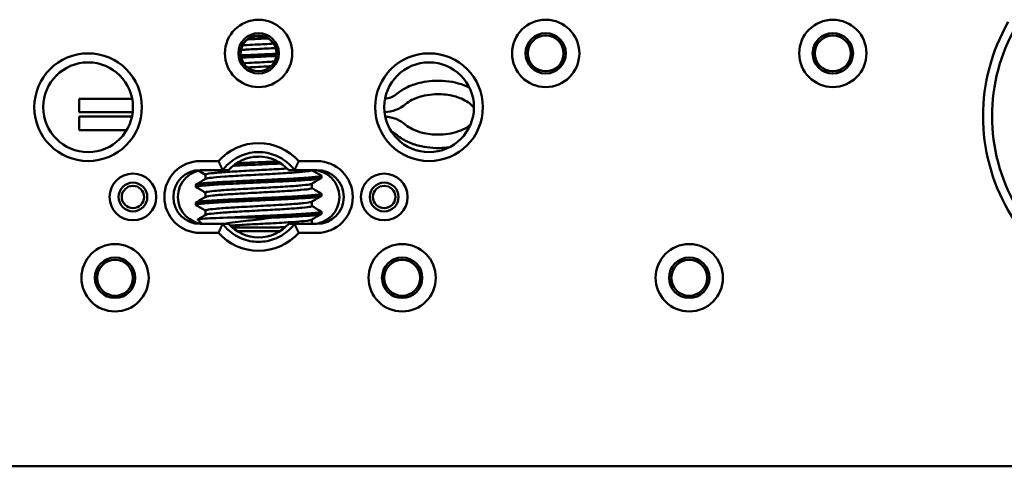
# Paper-space layout 'Sheet_1' of a CAD drawing. Header units: millimetres. Extents: x 1 to 117, y 1 to 117.
# Tile 59 of 73: x 67.95 to 72.27, y 58.72 to 60.68. Entities that reach past the tile are written whole.
import ezdxf

# ---------------------------------------------------------------- set-up
doc = ezdxf.new("R2010")
doc.units = ezdxf.units.MM
doc.layers.add('Visible (ISO)', color=7, linetype='Continuous', lineweight=50)

psp = doc.layouts.new('Sheet_1')

# ---------------------------------------------------------------- linework, layer by layer
at = {"layer": 'Visible (ISO)'}
for p, q in [((68.21451, 60.30323), (68.21451, 60.33276)), ((68.44714, 60.33276), (68.21451, 60.33276)), ((68.21451, 60.27371), (68.21451, 60.30323)), ((68.44953, 60.27371), (68.21451, 60.27371)), ((68.21451, 60.22449), (68.21451, 60.25402)), ((68.21451, 60.25402), (68.44634, 60.25402)), ((68.21451, 60.19497), (68.21451, 60.22449)), ((68.21451, 60.19497), (68.4232, 60.19497)), ((68.82585, 60.05914), (68.746, 60.05914)), ((69.25782, 60.05914), (69.17798, 60.05914)), ((68.84443, 60.01977), (68.746, 60.01977)), ((68.86986, 60.01977), (68.84443, 60.01977)), ((69.15939, 60.01977), (69.13396, 60.01977)), ((69.25782, 60.01977), (69.15939, 60.01977)), ((69.23485, 60.01977), (69.23485, 60.01947)), ((68.76897, 59.99978), (68.76897, 59.98067)), ((69.2775, 59.98501), (69.2775, 59.99481)), ((68.72632, 59.94564), (68.72632, 59.95544)), ((69.23485, 59.95983), (69.23485, 59.94073)), ((68.76897, 59.92104), (68.76897, 59.90193)), ((69.23485, 59.88109), (69.23485, 59.86199)), ((69.2775, 59.90627), (69.2775, 59.91607)), ((68.72632, 59.8669), (68.72632, 59.8767)), ((68.76897, 59.8423), (68.76897, 59.82319)), ((68.75322, 59.78421), (68.73465, 59.80277)), ((69.07272, 59.81111), (68.86547, 59.81111)), ((69.23485, 59.80235), (69.23485, 59.78355)), ((69.2775, 59.82753), (69.2775, 59.83733)), ((68.746, 59.78355), (68.84443, 59.78355)), ((68.84443, 59.78355), (68.86986, 59.78355)), ((69.09681, 59.75205), (68.90701, 59.75205)), ((69.13396, 59.78355), (69.15939, 59.78355)), ((69.15939, 59.78355), (69.25782, 59.78355)), ((68.746, 59.74418), (68.82584, 59.74418)), ((69.17797, 59.74418), (69.25782, 59.74418)), ((78.83656, 58.72056), (39.48222, 58.72056))]:
    psp.add_line(p, q, dxfattribs=at)
for centre, radius in [((69.00191, 60.53158), 0.14764), ((70.26175, 60.53158), 0.14764), ((71.52159, 60.53158), 0.14764), ((69.00191, 60.53158), 0.08858), ((70.26175, 60.53158), 0.08858), ((71.52159, 60.53158), 0.08858), ((69.00191, 60.53158), 0.07874), ((70.26175, 60.53158), 0.07874), ((71.52159, 60.53158), 0.07874), ((68.25388, 60.29536), 0.23622), ((69.74994, 60.29536), 0.23622), ((68.25388, 60.29536), 0.19685), ((69.74994, 60.29536), 0.19685), ((68.45073, 59.90166), 0.10236), ((69.55309, 59.90166), 0.10236), ((68.45073, 59.90166), 0.06299), ((68.45073, 59.90166), 0.04921), ((69.55309, 59.90166), 0.06299), ((69.55309, 59.90166), 0.04921), ((68.37199, 59.54733), 0.14764), ((69.63183, 59.54733), 0.14764), ((70.89167, 59.54733), 0.14764), ((68.37199, 59.54733), 0.08858), ((68.37199, 59.54733), 0.07874), ((69.63183, 59.54733), 0.08858), ((69.63183, 59.54733), 0.07874), ((70.89167, 59.54733), 0.08858), ((70.89167, 59.54733), 0.07874)]:
    psp.add_circle(centre, radius, dxfattribs=at)
for centre, radius, start, end in [((73.00755, 60.25599), 0.82677, 150, 270), ((73.00755, 60.25599), 0.7874, 150, 270), ((69.55126, 60.42134), 0.08858, 273.52367, 310.57667), ((69.55126, 60.42134), 0.14764, 271.17102, 310.57667), ((69.55126, 60.10638), 0.14764, 49.42333, 87.57609), ((69.55126, 60.10638), 0.08858, 49.42333, 67.84721), ((69.00191, 59.90166), 0.23622, 41.81042, 138.18958), ((68.746, 59.90166), 0.15748, 90.00009, 269.99974), ((69.00191, 59.90166), 0.17717, 41.81031, 138.18969), ((69.25782, 59.90166), 0.15748, 270.00009, 89.99974), ((68.746, 59.90166), 0.11811, 90, 270), ((68.76569, 59.90166), 0.11811, 90, 270), ((69.23813, 59.90166), 0.11811, 270, 90), ((69.25782, 59.90166), 0.11811, 270, 90), ((69.00191, 59.90166), 0.17717, 221.81031, 318.18969), ((69.00191, 59.90166), 0.23622, 221.81042, 318.18958)]:
    psp.add_arc(centre, radius, start, end, dxfattribs=at)
for points, knots in [([(69.0681, 60.57423), (69.05428, 60.57345), (69.0412, 60.57274), (69.00466, 60.57076), (68.97298, 60.5691), (68.93568, 60.56701), (68.93357, 60.56689), (68.93147, 60.56677)], [59.7884448, 59.7884448, 59.7884448, 59.7884448, 60.7979811, 60.7979811, 62.9006537, 62.9006537, 63.027321, 63.027321, 63.027321, 63.027321]), ([(69.04531, 60.59728), (69.03884, 60.59698), (69.03234, 60.59669), (69.00767, 60.59556), (68.98943, 60.59471), (68.96555, 60.59358), (68.95979, 60.59331), (68.95357, 60.59302), (68.95309, 60.593), (68.95261, 60.59298)], [-16.47944506, -16.47944506, -16.47944506, -16.47944506, -16.42946512, -16.42946512, -16.29066754, -16.29066754, -16.2462417, -16.2462417, -16.24252664, -16.24252664, -16.24252664, -16.24252664]), ([(68.97009, 60.6036), (68.97028, 60.60361), (68.97046, 60.60362), (68.989, 60.60445), (69.00752, 60.60526), (69.02634, 60.60611), (69.02677, 60.60613), (69.02719, 60.60615)], [-13.58593352, -13.58593352, -13.58593352, -13.58593352, -13.5844943, -13.5844943, -13.4436495, -13.4436495, -13.44039933, -13.44039933, -13.44039933, -13.44039933]), ([(68.92367, 60.52271), (68.9249, 60.52277), (68.92614, 60.52283), (68.93015, 60.52302), (68.93293, 60.52315), (68.94027, 60.5235), (68.94485, 60.52372), (68.96151, 60.52448), (68.9737, 60.52502), (68.99494, 60.52597), (69.00393, 60.52636), (69.0211, 60.52713), (69.02926, 60.5275), (69.04859, 60.52839), (69.05971, 60.52892), (69.074, 60.52961), (69.07733, 60.52977), (69.08063, 60.52993)], [-18.10913742, -18.10913742, -18.10913742, -18.10913742, -18.09932444, -18.09932444, -18.07740216, -18.07740216, -18.04162807, -18.04162807, -17.94802753, -17.94802753, -17.87946883, -17.87946883, -17.81704442, -17.81704442, -17.73080099, -17.73080099, -17.70448272, -17.70448272, -17.70448272, -17.70448272]), ([(68.92463, 60.5467), (68.93183, 60.54711), (68.93916, 60.54752), (68.98021, 60.5498), (69.01181, 60.55146), (69.05146, 60.55362), (69.06443, 60.55433), (69.07708, 60.55505)], [27.6167781, 27.6167781, 27.6167781, 27.6167781, 27.936726, 27.936726, 29.3881029, 29.3881029, 30.1159023, 30.1159023, 30.1159023, 30.1159023]), ([(69.07981, 60.52011), (69.06534, 60.51944), (69.05053, 60.51877), (69.02719, 60.51771), (69.0188, 60.51733), (69.00072, 60.51649), (68.99104, 60.51604), (68.97062, 60.51508), (68.95991, 60.51458), (68.94465, 60.51386), (68.94001, 60.51365), (68.93205, 60.51328), (68.92872, 60.51313), (68.9254, 60.51297)], [-12.16620755, -12.16620755, -12.16620755, -12.16620755, -12.05105833, -12.05105833, -11.98687336, -11.98687336, -11.91310158, -11.91310158, -11.83072535, -11.83072535, -11.79453188, -11.79453188, -11.76818535, -11.76818535, -11.76818535, -11.76818535]), ([(69.07201, 60.49571), (69.06098, 60.49509), (69.04972, 60.49447), (69.01182, 60.49241), (68.98022, 60.49074), (68.94309, 60.48868), (68.9396, 60.48849), (68.93614, 60.48829)], [95.7204882, 95.7204882, 95.7204882, 95.7204882, 96.5849584, 96.5849584, 98.5755971, 98.5755971, 98.7832625, 98.7832625, 98.7832625, 98.7832625]), ([(68.95339, 60.46957), (68.9542, 60.46961), (68.955, 60.46966), (68.98588, 60.47135), (69.01717, 60.473), (69.05038, 60.47482), (69.05358, 60.475), (69.05686, 60.47518)], [12.8032794, 12.8032794, 12.8032794, 12.8032794, 12.8275663, 12.8275663, 13.7293728, 13.7293728, 13.8224441, 13.8224441, 13.8224441, 13.8224441]), ([(69.60889, 60.35405), (69.62292, 60.36606), (69.63897, 60.37588), (69.67544, 60.39295), (69.69648, 60.39963), (69.74758, 60.41043), (69.77846, 60.41262), (69.84602, 60.40892), (69.88367, 60.40108), (69.92077, 60.38473), (69.92378, 60.38333), (69.92676, 60.38187)], [0, 0, 0, 0, 0.14073242, 0.14073242, 0.30682306, 0.30682306, 0.53870364, 0.53870364, 0.82241597, 0.82241597, 0.84765943, 0.84765943, 0.84765943, 0.84765943]), ([(69.94677, 60.29247), (69.94477, 60.29534), (69.94256, 60.29807), (69.93492, 60.30646), (69.92884, 60.3116), (69.91291, 60.32287), (69.9025, 60.32841), (69.87565, 60.33986), (69.85856, 60.34467), (69.81648, 60.35235), (69.79084, 60.35353), (69.73449, 60.34902), (69.70281, 60.34169), (69.66514, 60.3224), (69.65568, 60.3164), (69.64729, 60.30922)], [0.97991243, 0.97991243, 0.97991243, 0.97991243, 1.00650655, 1.00650655, 1.06640854, 1.06640854, 1.15523893, 1.15523893, 1.28883946, 1.28883946, 1.48120589, 1.48120589, 1.71956715, 1.71956715, 1.8037325, 1.8037325, 1.8037325, 1.8037325]), ([(69.64729, 60.21851), (69.65641, 60.2107), (69.66678, 60.2043), (69.69124, 60.19227), (69.70581, 60.18722), (69.74302, 60.17789), (69.76635, 60.17526), (69.81968, 60.17528), (69.85043, 60.17976), (69.89237, 60.19448), (69.90549, 60.20051), (69.92218, 60.21128), (69.92677, 60.21462), (69.93108, 60.21828)], [0, 0, 0, 0, 0.09145402, 0.09145402, 0.20765025, 0.20765025, 0.38383938, 0.38383938, 0.61405664, 0.61405664, 0.72253472, 0.72253472, 0.76543505, 0.76543505, 0.76543505, 0.76543505]), ([(69.83879, 60.1197), (69.83196, 60.11873), (69.82512, 60.11797), (69.78395, 60.11462), (69.74883, 60.11675), (69.69648, 60.12827), (69.67802, 60.13408), (69.64201, 60.15002), (69.62424, 60.16053), (69.60889, 60.17367)], [1.87011221, 1.87011221, 1.87011221, 1.87011221, 1.9224731, 1.9224731, 2.18481453, 2.18481453, 2.33086332, 2.33086332, 2.48486663, 2.48486663, 2.48486663, 2.48486663]), ([(69.15939, 60.01977), (69.15368, 60.02733), (69.14755, 60.03441), (69.12363, 60.05833), (69.10149, 60.07348), (69.05299, 60.09357), (69.02663, 60.09851), (68.9772, 60.09851), (68.95083, 60.09357), (68.90233, 60.07348), (68.88019, 60.05833), (68.85627, 60.03441), (68.85014, 60.02733), (68.84443, 60.01977)], [0.30722097, 0.30722097, 0.30722097, 0.30722097, 0.37668136, 0.37668136, 0.56502363, 0.56502363, 0.7533659, 0.7533659, 0.94171039, 0.94171039, 1.13005488, 1.13005488, 1.19952199, 1.19952199, 1.19952199, 1.19952199]), ([(68.90398, 60.0493), (68.9144, 60.04982), (68.92506, 60.05034), (68.94133, 60.05111), (68.9468, 60.05137), (68.95842, 60.0519), (68.96456, 60.05218), (68.99005, 60.05331), (69.00954, 60.05417), (69.03977, 60.05554), (69.05058, 60.05605), (69.06952, 60.05695), (69.07768, 60.05734), (69.08574, 60.05774)], [-10.01432592, -10.01432592, -10.01432592, -10.01432592, -9.92921821, -9.92921821, -9.88647456, -9.88647456, -9.83913018, -9.83913018, -9.69079987, -9.69079987, -9.60737677, -9.60737677, -9.5428619, -9.5428619, -9.5428619, -9.5428619]), ([(69.12754, 60.02658), (69.12614, 60.02649), (69.12474, 60.0264), (69.09642, 60.02461), (69.06752, 60.023), (69.01042, 60.01989), (68.98037, 60.0183), (68.9196, 60.01494), (68.89115, 60.01329), (68.84128, 60.01), (68.82029, 60.00838), (68.7884, 60.00512), (68.77753, 60.00351), (68.76996, 60.00115), (68.76895, 60.00044), (68.76895, 59.99978)], [17.5166211, 17.5166211, 17.5166211, 17.5166211, 17.5599877, 17.5599877, 18.3868052, 18.3868052, 19.1153475, 19.1153475, 19.8190393, 19.8190393, 20.5226759, 20.5226759, 21.2043073, 21.2043073, 21.5251939, 21.5251939, 21.5251939, 21.5251939]), ([(68.76995, 59.98124), (68.77294, 59.98297), (68.78259, 59.98462), (68.80644, 59.98736), (68.82368, 59.98902), (68.8768, 59.99272), (68.90401, 59.99436), (68.96658, 59.99788), (68.99718, 59.9995), (69.04656, 60.00216), (69.07761, 60.00383), (69.13643, 60.00741), (69.16011, 60.00901), (69.19942, 60.01227), (69.21428, 60.01389), (69.23102, 60.01685), (69.23485, 60.01816), (69.23485, 60.01947)], [9.1089164, 9.1089164, 9.1089164, 9.1089164, 9.5788882, 9.5788882, 9.9280077, 9.9280077, 10.203223, 10.203223, 10.5226036, 10.5226036, 10.8414233, 10.8414233, 11.1005353, 11.1005353, 11.3682982, 11.3682982, 11.5803823, 11.5803823, 11.5803823, 11.5803823]), ([(69.10081, 60.04865), (69.09284, 60.04827), (69.08474, 60.04789), (69.06195, 60.04685), (69.04706, 60.04618), (69.01231, 60.04459), (68.99243, 60.04366), (68.96305, 60.04229), (68.95344, 60.04183), (68.92821, 60.04066), (68.9128, 60.03996), (68.89519, 60.03911), (68.89249, 60.03898), (68.88981, 60.03885)], [-13.29065719, -13.29065719, -13.29065719, -13.29065719, -13.22554502, -13.22554502, -13.11006509, -13.11006509, -12.95887556, -12.95887556, -12.88470287, -12.88470287, -12.76195819, -12.76195819, -12.73961073, -12.73961073, -12.73961073, -12.73961073]), ([(69.2775, 59.98501), (69.2775, 59.98493), (69.27748, 59.98485), (69.27711, 59.98402), (69.27522, 59.98327), (69.26902, 59.98189), (69.26525, 59.98125), (69.25501, 59.97987), (69.24822, 59.97912), (69.23462, 59.97789), (69.22844, 59.9774), (69.21145, 59.97615), (69.19995, 59.9754), (69.17714, 59.974), (69.16624, 59.97336), (69.14185, 59.97199), (69.12825, 59.97127), (69.10379, 59.97005), (69.09321, 59.96955), (69.06593, 59.96829), (69.049, 59.96752), (69.01789, 59.9661), (69.00384, 59.96546), (68.97485, 59.9641), (68.95996, 59.9634), (68.93582, 59.96227), (68.92644, 59.96184), (68.89831, 59.96053), (68.88012, 59.95966), (68.84993, 59.95807), (68.83755, 59.95737), (68.81575, 59.95605), (68.80618, 59.95542), (68.79027, 59.95434), (68.78369, 59.95388), (68.76678, 59.95259), (68.75753, 59.95177), (68.74373, 59.95022), (68.73866, 59.94951), (68.73159, 59.94817), (68.72926, 59.94755), (68.72675, 59.94647), (68.72624, 59.946), (68.72638, 59.94526), (68.72665, 59.94499), (68.72713, 59.94471)], [-9.7296979, -9.7296979, -9.7296979, -9.7296979, -9.7156559, -9.7156559, -9.5867873, -9.5867873, -9.482263, -9.482263, -9.3607752, -9.3607752, -9.275742, -9.275742, -9.1459428, -9.1459428, -9.0405891, -9.0405891, -8.9223589, -8.9223589, -8.83634, -8.83634, -8.7047814, -8.7047814, -8.5976957, -8.5976957, -8.4834333, -8.4834333, -8.4094924, -8.4094924, -8.2579585, -8.2579585, -8.1428716, -8.1428716, -8.0418953, -8.0418953, -7.9617622, -7.9617622, -7.819852, -7.819852, -7.7020843, -7.7020843, -7.6013859, -7.6013859, -7.5212618, -7.5212618, -7.4735159, -7.4735159, -7.4735159, -7.4735159]), ([(68.72632, 59.95544), (68.72632, 59.9556), (68.72638, 59.95575), (68.72674, 59.95622), (68.72724, 59.95654), (68.72965, 59.95753), (68.73252, 59.95819), (68.74001, 59.95941), (68.7443, 59.95998), (68.75379, 59.96105), (68.75876, 59.96156), (68.77171, 59.96275), (68.78012, 59.96344), (68.79112, 59.96423), (68.79284, 59.96436), (68.79857, 59.96475), (68.80271, 59.96503), (68.81653, 59.9659), (68.82676, 59.96649), (68.84648, 59.96758), (68.85575, 59.96808), (68.88221, 59.96946), (68.90003, 59.97037), (68.92452, 59.97157), (68.93057, 59.97186), (68.94212, 59.97241), (68.9476, 59.97266), (68.96689, 59.97355), (68.98084, 59.97416), (69.00666, 59.9753), (69.0185, 59.97583), (69.04139, 59.97688), (69.05242, 59.97739), (69.07463, 59.97845), (69.08576, 59.979), (69.10303, 59.97985), (69.10932, 59.98017), (69.12909, 59.98115), (69.14215, 59.9818), (69.16521, 59.98303), (69.17535, 59.9836), (69.19307, 59.98467), (69.2008, 59.98518), (69.21776, 59.98636), (69.22659, 59.98705), (69.23588, 59.98785), (69.23727, 59.98797), (69.24172, 59.98837), (69.24464, 59.98865), (69.25353, 59.98952), (69.25878, 59.99011), (69.26662, 59.9912), (69.26952, 59.9917), (69.27571, 59.99309), (69.27763, 59.994), (69.27745, 59.9952), (69.27719, 59.99549), (69.27669, 59.99579), (69.27666, 59.99581), (69.27663, 59.99583)], [-15.2660875, -15.2660875, -15.2660875, -15.2660875, -15.2408941, -15.2408941, -15.1887486, -15.1887486, -15.0742693, -15.0742693, -14.9771127, -14.9771127, -14.8936999, -14.8936999, -14.7820905, -14.7820905, -14.7618701, -14.7618701, -14.7156922, -14.7156922, -14.6127144, -14.6127144, -14.5283408, -14.5283408, -14.3803298, -14.3803298, -14.3323693, -14.3323693, -14.289659, -14.289659, -14.1828663, -14.1828663, -14.0925971, -14.0925971, -14.0073382, -14.0073382, -13.9188375, -13.9188375, -13.8670464, -13.8670464, -13.7533061, -13.7533061, -13.6557892, -13.6557892, -13.5725011, -13.5725011, -13.4608097, -13.4608097, -13.4405457, -13.4405457, -13.3944649, -13.3944649, -13.2914056, -13.2914056, -13.2069514, -13.2069514, -13.0586371, -13.0586371, -13.0107789, -13.0107789, -13.0079227, -13.0079227, -13.0079227, -13.0079227]), ([(69.23386, 59.95924), (69.23298, 59.95874), (69.2316, 59.95827), (69.22489, 59.95649), (69.21477, 59.95482), (69.17712, 59.95125), (69.15536, 59.94964), (69.09961, 59.94604), (69.0699, 59.9444), (69.01636, 59.94146), (68.98506, 59.93981), (68.92623, 59.93658), (68.89868, 59.935), (68.85584, 59.93225), (68.8307, 59.93056), (68.79199, 59.92683), (68.77996, 59.9252), (68.77033, 59.92266), (68.76895, 59.92182), (68.76895, 59.92104)], [26.8533191, 26.8533191, 26.8533191, 26.8533191, 27.0037155, 27.0037155, 27.4657611, 27.4657611, 27.8440522, 27.8440522, 28.3126913, 28.3126913, 28.9157531, 28.9157531, 29.4930881, 29.4930881, 29.9250527, 29.9250527, 30.2600379, 30.2600379, 30.4464403, 30.4464403, 30.4464403, 30.4464403]), ([(68.76995, 59.9025), (68.77025, 59.90267), (68.77063, 59.90285), (68.77524, 59.90468), (68.78554, 59.90632), (68.81647, 59.90963), (68.83683, 59.91125), (68.8852, 59.9145), (68.91237, 59.9161), (68.979, 59.91982), (69.01154, 59.92153), (69.05744, 59.92402), (69.08707, 59.92563), (69.14386, 59.92916), (69.16718, 59.93079), (69.20992, 59.93453), (69.22101, 59.93621), (69.23207, 59.9385), (69.23485, 59.93961), (69.23485, 59.94073)], [4.7883944, 4.7883944, 4.7883944, 4.7883944, 4.8059664, 4.8059664, 4.9679932, 4.9679932, 5.1308967, 5.1308967, 5.2880561, 5.2880561, 5.4959058, 5.4959058, 5.7394202, 5.7394202, 5.9488843, 5.9488843, 6.2197428, 6.2197428, 6.4765863, 6.4765863, 6.4765863, 6.4765863]), ([(69.2775, 59.90627), (69.2775, 59.90624), (69.2775, 59.9062), (69.27733, 59.90535), (69.27529, 59.90453), (69.26815, 59.90297), (69.26363, 59.90226), (69.25301, 59.90092), (69.24728, 59.9003), (69.2355, 59.89923), (69.22974, 59.89876), (69.21243, 59.89747), (69.19987, 59.89665), (69.17458, 59.89511), (69.16232, 59.89439), (69.13812, 59.89306), (69.12641, 59.89243), (69.10469, 59.89135), (69.09486, 59.89089), (69.0671, 59.8896), (69.04883, 59.88878), (69.01499, 59.88723), (68.99955, 59.88652), (68.97097, 59.88518), (68.95785, 59.88456), (68.93464, 59.88348), (68.92449, 59.88301), (68.89688, 59.88172), (68.87988, 59.8809), (68.85048, 59.87936), (68.83784, 59.87865), (68.8158, 59.87731), (68.8062, 59.87669), (68.79027, 59.8756), (68.78369, 59.87514), (68.76678, 59.87385), (68.75753, 59.87303), (68.74371, 59.87148), (68.73864, 59.87076), (68.73158, 59.86942), (68.72925, 59.86881), (68.72675, 59.86773), (68.72624, 59.86726), (68.72638, 59.86652), (68.72665, 59.86625), (68.72713, 59.86597)], [-5.3246235, -5.3246235, -5.3246235, -5.3246235, -5.3186895, -5.3186895, -5.1767477, -5.1767477, -5.0584166, -5.0584166, -4.9582935, -4.9582935, -4.8782205, -4.8782205, -4.7361947, -4.7361947, -4.6190372, -4.6190372, -4.5177639, -4.5177639, -4.4376306, -4.4376306, -4.295712, -4.295712, -4.1781239, -4.1781239, -4.07724, -4.07724, -3.9971063, -3.9971063, -3.8551874, -3.8551874, -3.737943, -3.737943, -3.6367144, -3.6367144, -3.5565788, -3.5565788, -3.4146621, -3.4146621, -3.2966291, -3.2966291, -3.1961905, -3.1961905, -3.1160826, -3.1160826, -3.0683131, -3.0683131, -3.0683131, -3.0683131]), ([(68.72632, 59.8767), (68.72632, 59.87675), (68.72632, 59.87679), (68.7264, 59.87712), (68.72667, 59.87741), (68.72758, 59.87795), (68.72818, 59.8782), (68.73089, 59.87908), (68.73387, 59.8797), (68.74124, 59.88084), (68.74531, 59.88136), (68.75474, 59.88242), (68.76008, 59.88295), (68.77188, 59.88401), (68.77832, 59.88454), (68.78945, 59.88538), (68.79379, 59.88569), (68.80825, 59.88666), (68.81903, 59.88731), (68.84066, 59.88853), (68.85129, 59.8891), (68.87178, 59.89018), (68.88149, 59.89068), (68.9049, 59.89187), (68.91878, 59.89256), (68.93556, 59.89336), (68.93815, 59.89348), (68.94662, 59.89388), (68.95253, 59.89415), (68.97183, 59.89502), (68.98533, 59.89562), (69.00995, 59.89671), (69.02103, 59.89721), (69.04384, 59.89825), (69.05553, 59.8988), (69.07746, 59.89985), (69.08771, 59.90035), (69.10391, 59.90116), (69.10998, 59.90146), (69.12728, 59.90232), (69.13823, 59.90287), (69.15737, 59.90387), (69.16568, 59.90432), (69.17713, 59.90497), (69.18055, 59.90518), (69.19182, 59.90586), (69.19935, 59.90634), (69.21495, 59.90742), (69.22281, 59.90802), (69.23392, 59.90894), (69.23765, 59.90926), (69.24875, 59.91028), (69.25523, 59.91095), (69.26488, 59.91219), (69.26842, 59.91275), (69.27347, 59.91382), (69.27518, 59.91432), (69.27763, 59.91551), (69.27787, 59.9162), (69.27686, 59.91695), (69.27675, 59.91702), (69.27663, 59.91709)], [-19.6706169, -19.6706169, -19.6706169, -19.6706169, -19.6630856, -19.6630856, -19.6164126, -19.6164126, -19.5736195, -19.5736195, -19.4668391, -19.4668391, -19.3775184, -19.3775184, -19.289593, -19.289593, -19.2034276, -19.2034276, -19.1522084, -19.1522084, -19.0398369, -19.0398369, -18.9416303, -18.9416303, -18.8585785, -18.8585785, -18.746745, -18.746745, -18.7264016, -18.7264016, -18.6804994, -18.6804994, -18.5773007, -18.5773007, -18.4927063, -18.4927063, -18.4022707, -18.4022707, -18.3205684, -18.3205684, -18.2704664, -18.2704664, -18.1756484, -18.1756484, -18.0979603, -18.0979603, -18.0639834, -18.0639834, -17.983434, -17.983434, -17.8863969, -17.8863969, -17.8326106, -17.8326106, -17.7158256, -17.7158256, -17.6195894, -17.6195894, -17.5358389, -17.5358389, -17.4244527, -17.4244527, -17.4127827, -17.4127827, -17.4127827, -17.4127827]), ([(69.23386, 59.8805), (69.23327, 59.88017), (69.23248, 59.87986), (69.22746, 59.87822), (69.21826, 59.87654), (69.1834, 59.87302), (69.16274, 59.87143), (69.11394, 59.86818), (69.08601, 59.86656), (69.02622, 59.86325), (68.99509, 59.86161), (68.9277, 59.85793), (68.89963, 59.85629), (68.86006, 59.8538), (68.83535, 59.85215), (68.79627, 59.84858), (68.78327, 59.84696), (68.77122, 59.84431), (68.76895, 59.8433), (68.76895, 59.8423)], [32.9810583, 32.9810583, 32.9810583, 32.9810583, 33.078222, 33.078222, 33.5592941, 33.5592941, 33.9566403, 33.9566403, 34.3704377, 34.3704377, 34.7792211, 34.7792211, 35.2841635, 35.2841635, 35.9008325, 35.9008325, 36.4120182, 36.4120182, 36.7391238, 36.7391238, 36.7391238, 36.7391238]), ([(68.76995, 59.82376), (68.77055, 59.8241), (68.77144, 59.82446), (68.77812, 59.82647), (68.78953, 59.8281), (68.8264, 59.83179), (68.85034, 59.83345), (68.89374, 59.83628), (68.92111, 59.83786), (68.98168, 59.84121), (69.01303, 59.84286), (69.07138, 59.84605), (69.09963, 59.84764), (69.1512, 59.85092), (69.17355, 59.85254), (69.21236, 59.85611), (69.22319, 59.85777), (69.2319, 59.85986), (69.23489, 59.86082), (69.23488, 59.86198)], [1.914112, 1.914112, 1.914112, 1.914112, 1.9382287, 1.9382287, 2.0456764, 2.0456764, 2.1800568, 2.1800568, 2.3497932, 2.3497932, 2.5387433, 2.5387433, 2.7385925, 2.7385925, 2.9327669, 2.9327669, 3.16722, 3.16722, 3.2927972, 3.2927972, 3.2927972, 3.2927972]), ([(68.86547, 59.81111), (68.88597, 59.81218), (68.90789, 59.81329), (68.93518, 59.8146), (68.93972, 59.81482), (68.95148, 59.81536), (68.95874, 59.81569), (68.97902, 59.8166), (68.9921, 59.81718), (69.01539, 59.81821), (69.02558, 59.81867), (69.04731, 59.81967), (69.05882, 59.82021), (69.07984, 59.82123), (69.08938, 59.82169), (69.10471, 59.82245), (69.1106, 59.82275), (69.12377, 59.8234), (69.13098, 59.82376), (69.14855, 59.82466), (69.15869, 59.82519), (69.1763, 59.82618), (69.18391, 59.82663), (69.20159, 59.82774), (69.21123, 59.82841), (69.22663, 59.82958), (69.23275, 59.83009), (69.24136, 59.83086), (69.24424, 59.83113), (69.25318, 59.832), (69.25851, 59.8326), (69.26648, 59.8337), (69.26942, 59.8342), (69.27411, 59.83524), (69.27578, 59.83579), (69.27751, 59.83684), (69.27771, 59.83735), (69.27713, 59.83802), (69.27691, 59.83818), (69.27663, 59.83835)], [-23.3369328, -23.3369328, -23.3369328, -23.3369328, -23.1569684, -23.1569684, -23.1214235, -23.1214235, -23.0652184, -23.0652184, -22.96543, -22.96543, -22.8875889, -22.8875889, -22.7983667, -22.7983667, -22.7221374, -22.7221374, -22.6734517, -22.6734517, -22.6117448, -22.6117448, -22.5192954, -22.5192954, -22.4432281, -22.4432281, -22.3338453, -22.3338453, -22.251103, -22.251103, -22.205966, -22.205966, -22.102104, -22.102104, -22.0168309, -22.0168309, -21.9267699, -21.9267699, -21.8443674, -21.8443674, -21.8171062, -21.8171062, -21.8171062, -21.8171062]), ([(68.86414, 59.81107), (68.84095, 59.81028), (68.81993, 59.80953), (68.78296, 59.80791), (68.76754, 59.80703), (68.74327, 59.80521), (68.73586, 59.8043), (68.73449, 59.80313), (68.73448, 59.80295), (68.73465, 59.80277)], [0.00007049, 0.00007049, 0.00007049, 0.00007049, 0.20788252, 0.20788252, 0.4271895, 0.4271895, 0.67976887, 0.67976887, 0.72406725, 0.72406725, 0.72406725, 0.72406725]), ([(69.07272, 59.81114), (69.05421, 59.80918), (69.03552, 59.8072), (68.99943, 59.8032), (68.98224, 59.80122), (68.94034, 59.7963), (68.90761, 59.79267), (68.86551, 59.78657), (68.85608, 59.78506), (68.84734, 59.78354)], [-1.13998091, -1.13998091, -1.13998091, -1.13998091, -0.91925959, -0.91925959, -0.7138878, -0.7138878, -0.40886549, -0.40886549, -0.31263729, -0.31263729, -0.31263729, -0.31263729]), ([(69.23385, 59.80176), (69.23358, 59.80161), (69.23328, 59.80147), (69.22905, 59.79968), (69.21922, 59.79802), (69.18934, 59.79479), (69.16979, 59.79322), (69.12998, 59.79048), (69.10319, 59.78879), (69.03618, 59.78505), (69.00535, 59.78342), (68.94048, 59.7799), (68.91209, 59.77829), (68.88567, 59.77667), (68.88124, 59.77639), (68.87691, 59.77611)], [39.7878866, 39.7878866, 39.7878866, 39.7878866, 39.8276095, 39.8276095, 40.295625, 40.295625, 40.742417, 40.742417, 41.0727335, 41.0727335, 41.3278031, 41.3278031, 41.6218082, 41.6218082, 41.6822339, 41.6822339, 41.6822339, 41.6822339]), ([(69.2775, 59.82753), (69.2775, 59.8275), (69.2775, 59.82747), (69.27735, 59.82661), (69.27531, 59.82579), (69.26815, 59.82424), (69.26365, 59.82352), (69.25306, 59.82218), (69.24732, 59.82156), (69.23568, 59.8205), (69.23011, 59.82005), (69.2128, 59.81875), (69.19994, 59.81792), (69.17421, 59.81635), (69.16186, 59.81563), (69.13753, 59.81429), (69.12577, 59.81366), (69.10037, 59.8124), (69.0867, 59.81176), (69.07272, 59.81114)], [-0.9193401, -0.9193401, -0.9193401, -0.9193401, -0.91399756, -0.91399756, -0.771409, -0.771409, -0.65344291, -0.65344291, -0.55309669, -0.55309669, -0.47545367, -0.47545367, -0.32987417, -0.32987417, -0.21206673, -0.21206673, -0.11054119, -0.11054119, -0.00016132, -0.00016132, -0.00016132, -0.00016132]), ([(68.84443, 59.78355), (68.85014, 59.77599), (68.85627, 59.76891), (68.88019, 59.74499), (68.90233, 59.72984), (68.95083, 59.70975), (68.97719, 59.70481), (69.02662, 59.70481), (69.05299, 59.70975), (69.10149, 59.72984), (69.12362, 59.74499), (69.14755, 59.76891), (69.15368, 59.77599), (69.15939, 59.78355)], [1.8139676, 1.8139676, 1.8139676, 1.8139676, 1.88342799, 1.88342799, 2.07177026, 2.07177026, 2.26011253, 2.26011253, 2.44845701, 2.44845701, 2.6368015, 2.6368015, 2.70626861, 2.70626861, 2.70626861, 2.70626861]), ([(68.88524, 59.76834), (68.89432, 59.76835), (68.90375, 59.76836), (68.92734, 59.76843), (68.94182, 59.76849), (68.97856, 59.76849), (69.00108, 59.7684), (69.0467, 59.76839), (69.06977, 59.76847), (69.09145, 59.76849)], [-0.54458505, -0.54458505, -0.54458505, -0.54458505, -0.46423819, -0.46423819, -0.34895723, -0.34895723, -0.17890299, -0.17890299, -0.00000494, -0.00000494, -0.00000494, -0.00000494]), ([(69.09145, 59.76849), (69.10047, 59.769), (69.1092, 59.76951), (69.11866, 59.7701), (69.11969, 59.77016), (69.12071, 59.77023)], [0.000003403, 0.000003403, 0.000003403, 0.000003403, 0.074528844, 0.074528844, 0.083680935, 0.083680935, 0.083680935, 0.083680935])]:
    psp.add_open_spline(points, degree=3, knots=knots, dxfattribs=at)
for points, weights in [([(68.82585, 60.05914), (68.83514, 60.03836), (68.84443, 60.01977)], [0.999997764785, 0.999997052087, 0.999997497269]), ([(69.17798, 60.05914), (69.16869, 60.03836), (69.15939, 60.01977)], [0.999997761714, 0.999997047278, 0.999997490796]), ([(68.82584, 59.74418), (68.83513, 59.76496), (68.84443, 59.78355)], [0.99999776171, 0.999997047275, 0.999997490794]), ([(69.17797, 59.74418), (69.16868, 59.76496), (69.15939, 59.78355)], [0.999997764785, 0.999997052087, 0.999997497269])]:
    psp.add_rational_spline(points, weights, degree=2, dxfattribs=at)
for points in [[(68.97806, 60.07721), (68.98756, 60.07773), (68.99713, 60.07824), (69.00676, 60.07876)], [(68.76897, 59.9992), (68.75892, 60.00503), (68.74887, 60.01085), (68.73882, 60.01667)], [(69.23532, 60.01977), (69.24909, 60.01178), (69.26286, 60.0038), (69.27663, 59.99583)], [(68.72719, 59.95646), (68.74145, 59.96472), (68.7557, 59.97298), (68.76995, 59.98124)], [(69.27669, 59.98408), (69.26241, 59.9758), (69.24812, 59.96753), (69.23384, 59.95924)], [(68.76897, 59.92046), (68.75502, 59.92855), (68.74108, 59.93663), (68.72713, 59.94471)], [(69.23485, 59.9413), (69.24877, 59.93323), (69.2627, 59.92516), (69.27663, 59.91709)], [(68.72719, 59.87772), (68.74145, 59.88598), (68.7557, 59.89424), (68.76995, 59.9025)], [(69.27669, 59.90534), (69.26241, 59.89706), (69.24812, 59.88879), (69.23384, 59.8805)], [(68.76897, 59.84172), (68.75502, 59.84981), (68.74108, 59.85789), (68.72713, 59.86597)], [(69.23485, 59.86256), (69.24877, 59.85449), (69.2627, 59.84641), (69.27663, 59.83835)], [(68.73488, 59.80343), (68.74658, 59.81021), (68.75827, 59.81698), (68.76995, 59.82376)], [(68.86414, 59.81107), (68.86458, 59.81108), (68.86503, 59.8111), (68.86547, 59.81111)], [(69.27669, 59.8266), (69.26241, 59.81832), (69.24812, 59.81005), (69.23384, 59.80176)], [(69.09145, 59.76849), (69.10121, 59.76883), (69.11073, 59.76918), (69.11993, 59.76953)], [(69.23485, 59.78382), (69.23501, 59.78373), (69.23516, 59.78364), (69.23532, 59.78355)]]:
    psp.add_open_spline(points, degree=3, dxfattribs=at)

doc.saveas('drawing.dxf')
